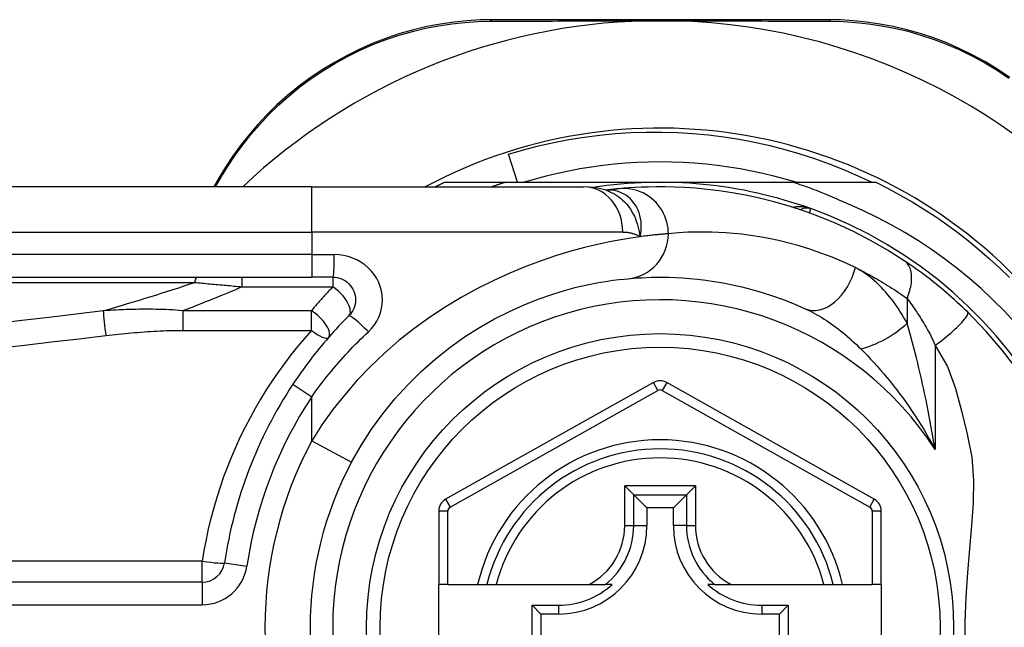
# Model space of a CAD drawing. Header units: inches. Extents: x 3.3 to 95.3, y 5.9 to 50.1.
# Tile 12 of 71: x 4.214 to 5.072, y 22.619 to 23.148. Entities that reach past the tile are written whole.
import ezdxf

# ---------------------------------------------------------------- set-up
doc = ezdxf.new("R2010")
doc.units = ezdxf.units.IN
doc.header["$MEASUREMENT"] = 0
doc.layers.add('Visible Edges(ANSI)', color=7, linetype='Continuous', lineweight=25)
doc.layers.add('Visible Tangent Edges(ANSI)', color=7, linetype='Continuous', lineweight=25)

msp = doc.modelspace()

# ---------------------------------------------------------------- linework, layer by layer
at = {"layer": 'Visible Edges(ANSI)'}
for p, q in [((4.91831, 23.14818), (4.62623, 23.14818)), ((4.64783, 23.00645), (4.63989, 23.03106)), ((4.38744, 23.01018), (4.38302, 23.00251)), ((4.46838, 23.00251), (3.81932, 23.00251)), ((4.46838, 23.00251), (4.70564, 23.00251)), ((4.58399, 23.00645), (4.63705, 23.00645)), ((4.63705, 23.00645), (4.77208, 23.00645)), ((4.72482, 22.99959), (4.72477, 22.99959)), ((4.77208, 23.00645), (4.888, 23.00645)), ((4.888, 23.00645), (4.96016, 23.00645)), ((3.81932, 22.92377), (4.46838, 22.92377)), ((4.48681, 22.92377), (4.46838, 22.92377)), ((4.76629, 22.83195), (4.58511, 22.73031)), ((4.95887, 22.73031), (4.77785, 22.83195)), ((4.74124, 22.74201), (4.74908, 22.73417)), ((4.79507, 22.73417), (4.80291, 22.74201)), ((4.74908, 22.73417), (4.76051, 22.72274)), ((4.79507, 22.73417), (4.78364, 22.72274)), ((4.57908, 22.72001), (4.57908, 22.65606)), ((4.76051, 22.72274), (4.76051, 22.70724)), ((4.78364, 22.72274), (4.76051, 22.72274)), ((4.78364, 22.70724), (4.78364, 22.72274)), ((4.9649, 22.65606), (4.9649, 22.72001)), ((4.37287, 22.65801), (3.72089, 22.65801)), ((4.58695, 22.65606), (4.57908, 22.65606)), ((4.57908, 22.58125), (4.57908, 22.65606)), ((4.58695, 22.65606), (4.61303, 22.65606)), ((4.61303, 22.65606), (4.62113, 22.65606)), ((4.62113, 22.65606), (4.62925, 22.65606)), ((4.62925, 22.65606), (4.71023, 22.65606)), ((4.71023, 22.65606), (4.72451, 22.65606)), ((4.73042, 22.65606), (4.72451, 22.65606)), ((4.81964, 22.65606), (4.81373, 22.65606)), ((4.81964, 22.65606), (4.83392, 22.65606)), ((4.83392, 22.65606), (4.9149, 22.65606)), ((4.9149, 22.65606), (4.92302, 22.65606)), ((4.92302, 22.65606), (4.93112, 22.65606)), ((4.93112, 22.65606), (4.95703, 22.65606)), ((4.9649, 22.65606), (4.95703, 22.65606)), ((4.9649, 22.65606), (4.9649, 22.58125)), ((4.66041, 22.59951), (4.66041, 22.6378)), ((4.66041, 22.6378), (4.66799, 22.63022)), ((4.66041, 22.6378), (4.68349, 22.6378)), ((4.86066, 22.6378), (4.88374, 22.6378)), ((4.88374, 22.6378), (4.87616, 22.63022)), ((4.88374, 22.6378), (4.88374, 22.59951)), ((4.66799, 22.63022), (4.66799, 22.60709)), ((4.68349, 22.63022), (4.66799, 22.63022)), ((4.87616, 22.63022), (4.86066, 22.63022)), ((4.87616, 22.60709), (4.87616, 22.63022))]:
    msp.add_line(p, q, dxfattribs=at)
at = {"layer": 'Visible Edges(ANSI)', "flags": 128}
for points in [[(4.62623, 23.14818), (4.61509, 23.14796), (4.60373, 23.14726), (4.5922, 23.14607), (4.58054, 23.14437), (4.56881, 23.14213), (4.55704, 23.13936), (4.54528, 23.13603), (4.53356, 23.13214), (4.52193, 23.12767), (4.51044, 23.12264), (4.49915, 23.11707), (4.48809, 23.111), (4.47732, 23.10444), (4.46688, 23.09742), (4.45683, 23.08997), (4.4472, 23.08211), (4.43804, 23.07391), (4.42935, 23.06539), (4.42113, 23.05661), (4.4134, 23.04761), (4.40616, 23.03842), (4.39941, 23.0291), (4.39317, 23.01967), (4.38744, 23.01018)], [(4.75976, 23.14719), (4.76078, 23.14721), (4.76181, 23.14723), (4.76284, 23.14725), (4.76387, 23.14726), (4.7649, 23.14728), (4.76593, 23.14729), (4.76696, 23.1473), (4.76799, 23.14731), (4.76901, 23.14732), (4.77003, 23.14732), (4.77106, 23.14732), (4.77208, 23.14732), (4.77311, 23.14732), (4.77413, 23.14732), (4.77516, 23.14732), (4.77618, 23.14731), (4.77721, 23.1473), (4.77823, 23.14729), (4.77926, 23.14728), (4.78028, 23.14726), (4.78131, 23.14725), (4.78234, 23.14723), (4.78337, 23.14721), (4.78439, 23.14719)], [(5.07706, 23.09782), (5.06662, 23.1048), (5.05586, 23.11133), (5.04482, 23.11738), (5.03354, 23.12291), (5.02208, 23.12789), (5.01049, 23.13231), (4.99881, 23.13615), (4.9871, 23.13943), (4.97539, 23.14216), (4.96373, 23.14437), (4.95215, 23.14606), (4.94069, 23.14725), (4.9294, 23.14795), (4.91831, 23.14818)], [(4.63989, 23.03106), (4.65294, 23.03487), (4.66609, 23.03825), (4.67933, 23.04123), (4.69264, 23.04378), (4.70602, 23.04591), (4.71945, 23.04763), (4.73293, 23.04892), (4.74645, 23.04979), (4.75999, 23.05023), (4.77355, 23.05025), (4.78712, 23.04984), (4.80068, 23.04901), (4.81422, 23.04774), (4.8277, 23.04606), (4.84111, 23.04395), (4.85442, 23.04142), (4.86765, 23.03848), (4.88077, 23.03512), (4.89378, 23.03135), (4.90666, 23.02718), (4.91941, 23.0226), (4.93201, 23.01761), (4.94447, 23.01223), (4.95676, 23.00645)], [(4.89063, 23.00645), (4.881, 23.00926), (4.87131, 23.01184), (4.86156, 23.01417), (4.85176, 23.01626), (4.84191, 23.01811), (4.83201, 23.01971), (4.82208, 23.02107), (4.81211, 23.02219), (4.80212, 23.02305), (4.79212, 23.02367), (4.7821, 23.02404), (4.77208, 23.02417), (4.76205, 23.02404), (4.75203, 23.02367), (4.74203, 23.02305), (4.73204, 23.02219), (4.72207, 23.02107), (4.71214, 23.01971), (4.70224, 23.01811), (4.69239, 23.01626), (4.68259, 23.01417), (4.67284, 23.01184), (4.66315, 23.00926), (4.65352, 23.00645)], [(4.57608, 23.00251), (4.57641, 23.00268), (4.57674, 23.00285), (4.57706, 23.00302), (4.57739, 23.00318), (4.57772, 23.00335), (4.57805, 23.00351), (4.57838, 23.00368), (4.57871, 23.00384), (4.57904, 23.00401), (4.57937, 23.00417), (4.5797, 23.00434), (4.58003, 23.0045), (4.58036, 23.00467), (4.58068, 23.00483), (4.58101, 23.00499), (4.58134, 23.00516), (4.58168, 23.00532), (4.58201, 23.00548), (4.58234, 23.00564), (4.58267, 23.00581), (4.583, 23.00597), (4.58333, 23.00613), (4.58366, 23.00629), (4.58399, 23.00645)], [(4.63705, 23.00645), (4.63657, 23.00629), (4.63608, 23.00614), (4.6356, 23.00598), (4.63511, 23.00582), (4.63463, 23.00566), (4.63414, 23.0055), (4.63366, 23.00534), (4.63317, 23.00518), (4.63269, 23.00502), (4.6322, 23.00485), (4.63172, 23.00469), (4.63124, 23.00453), (4.63075, 23.00436), (4.63027, 23.0042), (4.62979, 23.00403), (4.6293, 23.00387), (4.62882, 23.0037), (4.62834, 23.00353), (4.62786, 23.00336), (4.62737, 23.00319), (4.62689, 23.00303), (4.62641, 23.00286), (4.62593, 23.00269), (4.62545, 23.00251)], [(4.72507, 22.99949), (4.71519, 23.00181), (4.70564, 23.00251)], [(4.73682, 23.00089), (4.73648, 23.00086), (4.73612, 23.00083), (4.73576, 23.00079), (4.73537, 23.00076), (4.73498, 23.00072), (4.73457, 23.00068), (4.73414, 23.00064), (4.7337, 23.00059), (4.73325, 23.00055), (4.73279, 23.0005), (4.73231, 23.00045), (4.73181, 23.0004), (4.7313, 23.00034), (4.73078, 23.00029), (4.73025, 23.00023), (4.7297, 23.00017), (4.72914, 23.00011), (4.72856, 23.00004), (4.72797, 22.99997), (4.72737, 22.9999), (4.72675, 22.99983), (4.72612, 22.99975), (4.72548, 22.99968), (4.72482, 22.99959)], [(4.98501, 22.93804), (4.97023, 22.94741), (4.95546, 22.95588), (4.94077, 22.96346), (4.92627, 22.97018), (4.91201, 22.9761), (4.89808, 22.98124), (4.88453, 22.98567), (4.87138, 22.98945), (4.85868, 22.99262), (4.84647, 22.99524), (4.83478, 22.99736), (4.82362, 22.99904), (4.81302, 23.00032), (4.803, 23.00127), (4.79356, 23.00191), (4.78473, 23.00231), (4.77652, 23.00249), (4.76892, 23.0025), (4.76196, 23.00238), (4.75563, 23.00216), (4.74995, 23.00188), (4.74492, 23.00155), (4.74054, 23.00122), (4.73682, 23.00089)], [(4.93621, 22.98731), (4.93425, 22.98823), (4.93229, 22.98914), (4.93032, 22.99004), (4.92835, 22.99093), (4.92637, 22.99181), (4.92439, 22.99268), (4.9224, 22.99353), (4.92041, 22.99438), (4.91841, 22.99522), (4.91641, 22.99604), (4.91441, 22.99686), (4.9124, 22.99766), (4.91039, 22.99845), (4.90837, 22.99923), (4.90635, 23), (4.90433, 23.00076), (4.9023, 23.00151), (4.90027, 23.00225), (4.89823, 23.00298), (4.89619, 23.00369), (4.89415, 23.0044), (4.8921, 23.00509), (4.89005, 23.00578), (4.888, 23.00645)], [(4.96016, 23.00645), (4.97087, 23.00107), (4.98143, 22.99539), (4.99183, 22.98942), (5.00206, 22.98317), (5.01211, 22.97663), (5.02197, 22.96982), (5.03164, 22.96273), (5.04111, 22.95538), (5.05037, 22.94776), (5.05942, 22.93989), (5.06824, 22.93178), (5.07684, 22.92342)], [(5.08139, 22.88426), (5.07199, 22.89436), (5.06225, 22.90413), (5.05218, 22.91358), (5.04179, 22.92269), (5.03108, 22.93145), (5.0201, 22.93982), (5.00884, 22.94781), (4.99733, 22.95541), (4.98557, 22.96261), (4.97356, 22.96941), (4.96133, 22.9758), (4.94887, 22.98177), (4.93621, 22.98731)], [(5.04026, 22.89329), (5.03804, 22.89544), (5.03579, 22.89759), (5.03352, 22.89972), (5.03122, 22.90184), (5.0289, 22.90394), (5.02656, 22.90603), (5.02421, 22.90809), (5.02185, 22.91013), (5.01949, 22.91214), (5.01713, 22.91411), (5.01477, 22.91605), (5.01241, 22.91796), (5.01006, 22.91984), (5.00772, 22.92167), (5.00538, 22.92348), (5.00305, 22.92524), (5.00074, 22.92698), (4.99843, 22.92867), (4.99614, 22.93033), (4.99387, 22.93195), (4.99161, 22.93354), (4.98938, 22.93508), (4.98718, 22.93658), (4.98501, 22.93804)], [(4.48681, 22.92377), (4.48873, 22.92368), (4.49064, 22.92338), (4.4925, 22.92291), (4.49432, 22.92226), (4.49606, 22.92144), (4.49772, 22.92046), (4.49927, 22.91932), (4.5007, 22.91804), (4.50199, 22.91662), (4.50314, 22.91507), (4.50413, 22.91341), (4.50496, 22.91166), (4.50562, 22.90983), (4.5061, 22.90795), (4.50639, 22.90604), (4.5065, 22.90411), (4.5064, 22.90218), (4.50612, 22.90026), (4.50565, 22.89838), (4.505, 22.89656), (4.50417, 22.89481), (4.50317, 22.89315), (4.50202, 22.89159), (4.50073, 22.89017)], [(4.50309, 22.76269), (4.51138, 22.7772), (4.52048, 22.79127), (4.53032, 22.80481), (4.54087, 22.81775), (4.55206, 22.83004), (4.56381, 22.84162), (4.57604, 22.85246), (4.58867, 22.8625), (4.6016, 22.87166), (4.6147, 22.87995), (4.62782, 22.88737), (4.64083, 22.89396), (4.65357, 22.89971), (4.66591, 22.90465), (4.67769, 22.9088), (4.68878, 22.91219), (4.69904, 22.91494), (4.70844, 22.91714), (4.71692, 22.91885), (4.72444, 22.92014), (4.73095, 22.92109), (4.73643, 22.92174), (4.74081, 22.92219), (4.74405, 22.92248)], [(4.74405, 22.92248), (4.74651, 22.9227), (4.74935, 22.92293), (4.75257, 22.92315), (4.75617, 22.92336), (4.76014, 22.92354), (4.76448, 22.92368), (4.76919, 22.92376), (4.77426, 22.92377), (4.77967, 22.92368), (4.78543, 22.92349), (4.79153, 22.92316), (4.79797, 22.92268), (4.80474, 22.92203), (4.81184, 22.92118), (4.81928, 22.9201), (4.82703, 22.91878), (4.83511, 22.91719), (4.84349, 22.9153), (4.85213, 22.91308), (4.86103, 22.91052), (4.87014, 22.90758), (4.87944, 22.90426), (4.88892, 22.90051), (4.89854, 22.89633)], [(4.50073, 22.89017), (4.49848, 22.8879), (4.49624, 22.88561), (4.49402, 22.8833), (4.49182, 22.88096), (4.48964, 22.87861), (4.48747, 22.87624), (4.48533, 22.87385), (4.4832, 22.87144), (4.48109, 22.86901), (4.479, 22.86656), (4.47693, 22.86409), (4.47488, 22.86161), (4.47286, 22.8591), (4.47085, 22.85658), (4.46886, 22.85404), (4.46689, 22.85149), (4.46495, 22.84892), (4.46303, 22.84633), (4.46113, 22.84373), (4.45925, 22.84111), (4.45739, 22.83848), (4.45556, 22.83584), (4.45375, 22.83317), (4.45197, 22.8305)], [(5.08398, 22.84242), (5.07064, 22.85997), (5.05636, 22.87659), (5.04026, 22.89329)]]:
    msp.add_lwpolyline(points, dxfattribs=at)
at = {"layer": 'Visible Edges(ANSI)'}
msp.add_circle((4.77208, 22.61866), 0.25591, dxfattribs=at)
for centre, radius, start, end in [((4.77208, 22.6178), 0.52953, 91.33308, 133.40464), ((4.77208, 22.6178), 0.52953, 33.07249, 88.66692), ((4.77208, 22.61866), 0.43504, 241.92751, 118.07249), ((4.77208, 22.61866), 0.3878, 70.21195, 98.66609), ((4.77208, 22.61866), 0.3878, 261.33391, 70.21195), ((4.90003, 22.97429), 0.00984, 70.21195, 123.93658), ((4.77208, 22.61866), 0.38386, 146.50369, 171.58673), ((4.77207, 22.82165), 0.01181, 60.68681, 119.29123), ((4.77208, 22.61866), 0.15551, 13.91643, 166.08357), ((4.77208, 22.61866), 0.30512, 151.83282, 208.16718), ((4.59089, 22.72001), 0.01181, 119.29123, 180), ((4.95309, 22.72001), 0.01181, 0, 60.68681), ((4.68349, 22.70724), 0.07702, 270, 0), ((4.86066, 22.70724), 0.07702, 180, 270), ((4.37287, 22.6777), 0.01969, 270, 351.58673), ((4.68349, 22.70724), 0.06944, 270, 312.51741), ((4.86066, 22.70724), 0.06944, 227.48259, 270)]:
    msp.add_arc(centre, radius, start, end, dxfattribs=at)
at = {"layer": 'Visible Tangent Edges(ANSI)'}
for p, q in [((4.38452, 23.00251), (4.38983, 23.01165)), ((4.46838, 22.96314), (4.46838, 23.00251)), ((3.81932, 22.96314), (4.46838, 22.96314)), ((4.73954, 22.96314), (4.46838, 22.96314)), ((4.46838, 22.96314), (4.46838, 22.94346)), ((4.46838, 22.94346), (3.81932, 22.94346)), ((4.46838, 22.94346), (4.46838, 22.92377)), ((4.46838, 22.94346), (4.48804, 22.94346)), ((4.40746, 22.92377), (4.40746, 22.91543)), ((4.48681, 22.92377), (4.48681, 22.91543)), ((3.817, 22.91918), (4.36613, 22.91918)), ((4.40746, 22.91543), (4.48681, 22.91543)), ((4.98748, 22.90528), (4.98748, 22.88362)), ((4.35584, 22.89455), (4.35584, 22.87745)), ((4.46804, 22.89455), (4.35584, 22.89455)), ((4.46804, 22.87745), (4.46804, 22.89455)), ((4.35584, 22.87745), (4.46804, 22.87745)), ((5.01178, 22.86413), (5.01178, 22.77362)), ((4.45197, 22.8305), (4.46838, 22.81964)), ((4.77015, 22.82508), (4.76629, 22.83195)), ((4.77785, 22.83195), (4.774, 22.82508)), ((4.46838, 22.78127), (4.46838, 22.81964)), ((4.58896, 22.72344), (4.77015, 22.82508)), ((4.774, 22.82508), (4.95502, 22.72344)), ((4.46838, 22.78127), (4.50309, 22.76269)), ((4.74124, 22.70724), (4.74124, 22.74201)), ((4.80291, 22.74201), (4.74124, 22.74201)), ((4.80291, 22.74201), (4.80291, 22.70724)), ((4.74908, 22.70724), (4.74908, 22.73417)), ((4.74908, 22.73417), (4.79507, 22.73417)), ((4.79507, 22.73417), (4.79507, 22.70724)), ((4.58511, 22.73031), (4.58896, 22.72344)), ((4.95502, 22.72344), (4.95887, 22.73031)), ((4.58695, 22.72001), (4.57908, 22.72001)), ((4.58695, 22.65606), (4.58695, 22.72001)), ((4.9649, 22.72001), (4.95703, 22.72001)), ((4.95703, 22.72001), (4.95703, 22.65606)), ((4.74124, 22.70724), (4.74908, 22.70724)), ((4.74908, 22.70724), (4.76051, 22.70724)), ((4.79507, 22.70724), (4.78364, 22.70724)), ((4.79507, 22.70724), (4.80291, 22.70724)), ((4.37287, 22.67631), (3.72089, 22.67631)), ((4.37287, 22.65801), (4.37287, 22.67631)), ((4.39235, 22.67482), (4.41182, 22.67194)), ((4.37287, 22.65801), (4.37287, 22.63833)), ((3.72089, 22.63833), (4.37287, 22.63833)), ((4.68349, 22.6378), (4.68349, 22.63022)), ((4.86066, 22.6378), (4.86066, 22.63022))]:
    msp.add_line(p, q, dxfattribs=at)
at = {"layer": 'Visible Tangent Edges(ANSI)', "flags": 128}
for points in [[(4.38983, 23.01165), (4.39548, 23.02091), (4.40162, 23.03012), (4.40826, 23.03922), (4.41538, 23.04819), (4.42297, 23.05699), (4.43103, 23.06556), (4.43956, 23.07388), (4.44855, 23.0819), (4.45798, 23.08958), (4.46784, 23.09686), (4.47806, 23.10373), (4.48861, 23.11015), (4.49944, 23.1161), (4.5105, 23.12156), (4.52174, 23.12649), (4.53312, 23.13088), (4.54459, 23.13471), (4.5561, 23.13799), (4.56761, 23.14074), (4.57909, 23.14296), (4.5905, 23.14466), (4.60179, 23.14587), (4.6129, 23.14659), (4.6238, 23.14685)], [(4.6238, 23.14685), (4.62903, 23.14688), (4.6343, 23.1469), (4.63962, 23.14692), (4.64498, 23.14694), (4.65038, 23.14696), (4.65583, 23.14698), (4.66131, 23.147), (4.66684, 23.14702), (4.6724, 23.14703), (4.678, 23.14705), (4.68364, 23.14707), (4.68931, 23.14708), (4.69502, 23.14709), (4.70076, 23.14711), (4.70654, 23.14712), (4.71235, 23.14713), (4.71819, 23.14714), (4.72406, 23.14715), (4.72996, 23.14716), (4.73589, 23.14717), (4.74184, 23.14717), (4.7478, 23.14718), (4.75377, 23.14718), (4.75976, 23.14719)], [(4.78439, 23.14719), (4.79039, 23.14718), (4.79637, 23.14718), (4.80234, 23.14717), (4.8083, 23.14717), (4.81423, 23.14716), (4.82014, 23.14715), (4.82602, 23.14714), (4.83187, 23.14713), (4.8377, 23.14712), (4.84349, 23.14711), (4.84925, 23.14709), (4.85498, 23.14708), (4.86067, 23.14707), (4.86633, 23.14705), (4.87196, 23.14703), (4.87755, 23.14702), (4.8831, 23.147), (4.88861, 23.14698), (4.89408, 23.14696), (4.8995, 23.14694), (4.90488, 23.14692), (4.91022, 23.1469), (4.91551, 23.14688), (4.92074, 23.14685)], [(4.92074, 23.14685), (4.9316, 23.14658), (4.94265, 23.14585), (4.95386, 23.14465), (4.96519, 23.14296), (4.9766, 23.14077), (4.98806, 23.13806), (4.99952, 23.13483), (5.01094, 23.13105), (5.02229, 23.12671), (5.03351, 23.12182), (5.04455, 23.1164), (5.05536, 23.11048), (5.0659, 23.10409), (5.07612, 23.09725)], [(4.7261, 22.99969), (4.72602, 22.99969), (4.72595, 22.99968), (4.72588, 22.99968), (4.72581, 22.99967), (4.72575, 22.99967), (4.72568, 22.99967), (4.72562, 22.99966), (4.72556, 22.99966), (4.7255, 22.99965), (4.72544, 22.99965), (4.72539, 22.99965), (4.72533, 22.99964), (4.72528, 22.99964), (4.72523, 22.99963), (4.72518, 22.99963), (4.72514, 22.99963), (4.72509, 22.99962), (4.72505, 22.99962), (4.72501, 22.99961), (4.72497, 22.99961), (4.72493, 22.99961), (4.72489, 22.9996), (4.72485, 22.9996), (4.72482, 22.99959)], [(4.72507, 22.99949), (4.72702, 22.9988), (4.72893, 22.998), (4.73081, 22.99709), (4.73265, 22.99607), (4.73444, 22.99494), (4.73617, 22.99372), (4.73784, 22.9924), (4.73945, 22.99099), (4.74099, 22.98949), (4.74246, 22.98791), (4.74386, 22.98624), (4.74518, 22.9845), (4.74643, 22.98268), (4.74759, 22.98079), (4.74866, 22.97884), (4.74965, 22.97684), (4.75054, 22.97478), (4.75136, 22.97267), (4.75209, 22.97051), (4.75275, 22.9683), (4.75333, 22.96604), (4.75383, 22.96374), (4.75425, 22.96139), (4.75461, 22.959)], [(4.75461, 22.959), (4.75518, 22.96174), (4.75555, 22.96446), (4.75572, 22.96716), (4.7557, 22.96982), (4.75548, 22.97243), (4.75509, 22.97498), (4.75452, 22.97746), (4.75378, 22.97986), (4.75288, 22.98217), (4.75182, 22.98437), (4.75062, 22.98646), (4.74928, 22.98842), (4.74781, 22.99025), (4.74622, 22.99194), (4.74452, 22.99348), (4.74272, 22.99486), (4.74083, 22.99608), (4.73887, 22.99713), (4.73684, 22.99801), (4.73476, 22.9987), (4.73263, 22.99923), (4.73046, 22.99957), (4.72828, 22.99972), (4.7261, 22.99969)], [(4.7793, 22.96169), (4.77922, 22.96414), (4.77898, 22.96665), (4.77857, 22.96919), (4.77798, 22.97176), (4.77721, 22.97434), (4.77625, 22.9769), (4.77509, 22.97942), (4.77375, 22.98189), (4.77221, 22.98428), (4.7705, 22.98656), (4.76861, 22.98873), (4.76657, 22.99076), (4.76439, 22.99263), (4.76209, 22.99433), (4.75968, 22.99584), (4.75719, 22.99717), (4.75464, 22.9983), (4.75205, 22.99923), (4.74945, 22.99996), (4.74685, 23.0005), (4.74427, 23.00085), (4.74173, 23.00103), (4.73924, 23.00104), (4.73682, 23.00089)], [(4.90336, 22.98355), (4.90275, 22.98376), (4.90214, 22.98396), (4.90152, 22.98415), (4.90089, 22.98432), (4.90027, 22.98448), (4.89964, 22.98462), (4.899, 22.98475), (4.89837, 22.98487), (4.89773, 22.98497), (4.89709, 22.98505), (4.89645, 22.98512), (4.89581, 22.98518), (4.89518, 22.98521), (4.89454, 22.98524), (4.8939, 22.98524), (4.89327, 22.98523), (4.89263, 22.9852), (4.892, 22.98516), (4.89137, 22.9851), (4.89074, 22.98501), (4.89012, 22.98491), (4.8895, 22.9848), (4.8889, 22.98466), (4.88829, 22.9845)], [(4.90254, 22.97966), (4.9026, 22.97996), (4.90266, 22.98025), (4.90272, 22.98053), (4.90278, 22.9808), (4.90283, 22.98106), (4.90289, 22.98131), (4.90294, 22.98154), (4.90298, 22.98176), (4.90303, 22.98198), (4.90307, 22.98217), (4.90311, 22.98236), (4.90314, 22.98253), (4.90318, 22.98269), (4.90321, 22.98284), (4.90324, 22.98297), (4.90326, 22.98309), (4.90329, 22.9832), (4.90331, 22.98329), (4.90332, 22.98337), (4.90334, 22.98344), (4.90335, 22.98349), (4.90335, 22.98352), (4.90336, 22.98355), (4.90336, 22.98355)], [(4.75461, 22.959), (4.74663, 22.95784), (4.73777, 22.95638), (4.72805, 22.95455), (4.71753, 22.95232), (4.70625, 22.94963), (4.69426, 22.94641), (4.68164, 22.94258), (4.66849, 22.93814), (4.65493, 22.93306), (4.64106, 22.92733), (4.627, 22.92095), (4.61285, 22.9139), (4.59871, 22.90617), (4.5847, 22.89775), (4.57093, 22.88864), (4.55747, 22.87886), (4.5444, 22.86847), (4.53177, 22.85749), (4.51964, 22.84596), (4.50808, 22.83391), (4.49714, 22.82137), (4.48685, 22.80838), (4.47725, 22.79499), (4.46838, 22.78127)], [(4.73954, 22.96314), (4.74023, 22.96314), (4.74092, 22.96312), (4.7416, 22.96308), (4.74228, 22.96303), (4.74295, 22.96297), (4.74362, 22.9629), (4.74428, 22.96281), (4.74494, 22.9627), (4.74559, 22.96258), (4.74624, 22.96245), (4.74688, 22.9623), (4.74752, 22.96214), (4.74815, 22.96196), (4.74877, 22.96177), (4.74938, 22.96156), (4.74999, 22.96133), (4.75059, 22.9611), (4.75119, 22.96084), (4.75178, 22.96057), (4.75236, 22.96029), (4.75293, 22.95999), (4.7535, 22.95968), (4.75406, 22.95935), (4.75461, 22.959)], [(4.7793, 22.96169), (4.77872, 22.96164), (4.77809, 22.96159), (4.77743, 22.96153), (4.77672, 22.96147), (4.77598, 22.96141), (4.7752, 22.96134), (4.77438, 22.96127), (4.77352, 22.96119), (4.77262, 22.96111), (4.77168, 22.96102), (4.77071, 22.96092), (4.76969, 22.96082), (4.76864, 22.96071), (4.76755, 22.96059), (4.76642, 22.96047), (4.76526, 22.96034), (4.76406, 22.9602), (4.76282, 22.96006), (4.76154, 22.9599), (4.76023, 22.95974), (4.75888, 22.95957), (4.75749, 22.95939), (4.75607, 22.9592), (4.75461, 22.959)], [(4.94232, 22.93216), (4.93217, 22.93688), (4.92217, 22.94111), (4.91235, 22.94486), (4.90273, 22.94818), (4.89335, 22.95107), (4.88423, 22.95357), (4.87539, 22.95571), (4.86687, 22.95751), (4.85868, 22.959), (4.85084, 22.96021), (4.84334, 22.96117), (4.8362, 22.96191), (4.82941, 22.96246), (4.82297, 22.96282), (4.81689, 22.96304), (4.81117, 22.96314), (4.80583, 22.96313), (4.80086, 22.96304), (4.79628, 22.96288), (4.79209, 22.96268), (4.78829, 22.96244), (4.78489, 22.96219), (4.7819, 22.96193), (4.7793, 22.96169)], [(4.51773, 22.87624), (4.52048, 22.87909), (4.52294, 22.8822), (4.52507, 22.88552), (4.52684, 22.88902), (4.52822, 22.89268), (4.52923, 22.89644), (4.52983, 22.90027), (4.53003, 22.90413), (4.52981, 22.90799), (4.52918, 22.91182), (4.52816, 22.91558), (4.52675, 22.91923), (4.52499, 22.92273), (4.52287, 22.92605), (4.52043, 22.92915), (4.51767, 22.93199), (4.51461, 22.93455), (4.5113, 22.93682), (4.50777, 22.93879), (4.50405, 22.94043), (4.50018, 22.94173), (4.4962, 22.94268), (4.49214, 22.94326), (4.48804, 22.94346)], [(4.98748, 22.90528), (4.98814, 22.90696), (4.98876, 22.90866), (4.98932, 22.91037), (4.98982, 22.91209), (4.99026, 22.91381), (4.99063, 22.91552), (4.99093, 22.91722), (4.99117, 22.9189), (4.99132, 22.92055), (4.9914, 22.92217), (4.99141, 22.92375), (4.99133, 22.92527), (4.99118, 22.92674), (4.99095, 22.92816), (4.99065, 22.9295), (4.99027, 22.93077), (4.98982, 22.93197), (4.98931, 22.93309), (4.98873, 22.93413), (4.98809, 22.93508), (4.98739, 22.93595), (4.98664, 22.93673), (4.98585, 22.93743), (4.98501, 22.93804)], [(4.94232, 22.93216), (4.94418, 22.93125), (4.94603, 22.93032), (4.9479, 22.92937), (4.94976, 22.92841), (4.95163, 22.92743), (4.9535, 22.92643), (4.95538, 22.92541), (4.95726, 22.92438), (4.95914, 22.92332), (4.96102, 22.92225), (4.96291, 22.92116), (4.9648, 22.92005), (4.96668, 22.91892), (4.96858, 22.91778), (4.97047, 22.91661), (4.97235, 22.91543), (4.97424, 22.91423), (4.97613, 22.91301), (4.97802, 22.91177), (4.97991, 22.91052), (4.9818, 22.90924), (4.98369, 22.90794), (4.98558, 22.90662), (4.98748, 22.90528)], [(4.98748, 22.88362), (4.98596, 22.88633), (4.98441, 22.889), (4.98281, 22.89163), (4.98118, 22.89421), (4.97952, 22.89674), (4.97781, 22.89921), (4.97608, 22.90163), (4.97431, 22.90399), (4.97251, 22.90629), (4.97069, 22.90854), (4.96883, 22.91071), (4.96694, 22.91283), (4.96502, 22.91487), (4.96308, 22.91685), (4.96111, 22.91876), (4.95911, 22.92059), (4.95708, 22.92234), (4.95503, 22.92402), (4.95295, 22.92562), (4.95086, 22.92712), (4.94874, 22.92853), (4.94661, 22.92984), (4.94447, 22.93105), (4.94232, 22.93216)], [(4.36613, 22.91918), (4.36783, 22.91903), (4.36954, 22.91888), (4.37125, 22.91873), (4.37295, 22.91858), (4.37467, 22.91843), (4.37638, 22.91827), (4.37809, 22.91812), (4.37981, 22.91797), (4.38153, 22.91781), (4.38325, 22.91766), (4.38497, 22.9175), (4.3867, 22.91735), (4.38842, 22.91719), (4.39015, 22.91703), (4.39188, 22.91687), (4.39361, 22.91672), (4.39533, 22.91656), (4.39707, 22.9164), (4.3988, 22.91624), (4.40053, 22.91608), (4.40226, 22.91592), (4.40399, 22.91576), (4.40573, 22.91559), (4.40746, 22.91543)], [(4.48681, 22.91543), (4.48601, 22.91459), (4.4852, 22.91375), (4.4844, 22.9129), (4.4836, 22.91206), (4.4828, 22.91121), (4.48201, 22.91035), (4.48121, 22.9095), (4.48042, 22.90864), (4.47963, 22.90778), (4.47885, 22.90692), (4.47806, 22.90605), (4.47728, 22.90518), (4.4765, 22.90431), (4.47572, 22.90343), (4.47494, 22.90256), (4.47416, 22.90168), (4.47339, 22.9008), (4.47262, 22.89991), (4.47185, 22.89902), (4.47108, 22.89813), (4.47032, 22.89724), (4.46956, 22.89635), (4.4688, 22.89545), (4.46804, 22.89455)], [(4.98748, 22.90528), (4.98845, 22.90397), (4.98944, 22.90263), (4.99044, 22.90124), (4.99145, 22.89982), (4.99247, 22.89837), (4.9935, 22.89688), (4.99453, 22.89535), (4.99557, 22.8938), (4.99662, 22.89221), (4.99767, 22.89059), (4.99872, 22.88895), (4.99977, 22.88726), (5.00083, 22.88555), (5.00189, 22.88381), (5.00295, 22.88204), (5.00401, 22.88024), (5.00507, 22.87841), (5.00612, 22.87655), (5.00716, 22.87464), (5.00816, 22.87265), (5.00912, 22.87061), (5.01005, 22.8685), (5.01094, 22.86634), (5.01178, 22.86413)], [(4.35584, 22.89455), (4.35291, 22.89479), (4.34998, 22.89501), (4.34706, 22.89519), (4.34414, 22.89536), (4.34122, 22.89549), (4.33831, 22.8956), (4.3354, 22.89569), (4.3325, 22.89576), (4.3296, 22.89581), (4.32671, 22.89583), (4.32381, 22.89584), (4.32092, 22.89583), (4.31804, 22.8958), (4.31516, 22.89575), (4.31228, 22.89569), (4.30941, 22.89561), (4.30654, 22.89552), (4.30367, 22.89541), (4.3008, 22.89528), (4.29794, 22.89514), (4.29509, 22.89499), (4.29223, 22.89483), (4.28938, 22.89465), (4.28653, 22.89446)], [(4.89854, 22.89633), (4.90059, 22.89537), (4.90265, 22.89436), (4.90471, 22.8933), (4.90679, 22.89219), (4.90886, 22.89103), (4.91094, 22.88982), (4.91301, 22.88856), (4.91508, 22.88727), (4.91714, 22.88593), (4.9192, 22.88456), (4.92125, 22.88314), (4.92329, 22.88168), (4.92533, 22.88019), (4.92736, 22.87865), (4.92938, 22.87708), (4.93139, 22.87547), (4.93339, 22.87382), (4.93539, 22.87214), (4.93737, 22.87042), (4.93935, 22.86866), (4.9413, 22.86687), (4.94325, 22.86505), (4.94518, 22.8632), (4.94709, 22.86131)], [(4.28653, 22.89446), (4.26286, 22.89162), (4.23919, 22.88877), (4.21552, 22.88591), (4.19185, 22.88305)], [(5.01178, 22.86413), (5.01372, 22.8656), (5.01568, 22.86711), (5.01766, 22.86867), (5.01963, 22.87026), (5.0216, 22.87187), (5.02354, 22.8735), (5.02543, 22.87513), (5.02727, 22.87675), (5.02903, 22.87834), (5.03071, 22.87991), (5.03228, 22.88143), (5.03374, 22.88289), (5.03507, 22.88429), (5.03627, 22.8856), (5.03732, 22.88683), (5.03823, 22.88797), (5.03898, 22.889), (5.03959, 22.88993), (5.04004, 22.89076), (5.04035, 22.89147), (5.04052, 22.89208), (5.04056, 22.89259), (5.04046, 22.89299), (5.04026, 22.89329)], [(5.01178, 22.77362), (5.011, 22.77846), (5.01019, 22.78329), (5.00936, 22.78811), (5.00851, 22.79291), (5.00764, 22.7977), (5.00675, 22.80247), (5.00583, 22.80722), (5.0049, 22.81196), (5.00394, 22.81667), (5.00296, 22.82135), (5.00197, 22.82602), (5.00096, 22.83065), (4.99992, 22.83526), (4.99887, 22.83985), (4.9978, 22.84441), (4.99671, 22.84894), (4.9956, 22.85344), (4.99448, 22.85791), (4.99334, 22.86233), (4.99219, 22.86671), (4.99102, 22.87103), (4.98985, 22.8753), (4.98867, 22.87949), (4.98748, 22.88362)], [(4.19418, 22.86184), (4.21785, 22.86463), (4.24151, 22.86741), (4.26518, 22.87018), (4.28885, 22.87294)], [(4.28885, 22.87294), (4.29163, 22.87326), (4.29441, 22.87357), (4.29719, 22.87387), (4.29998, 22.87417), (4.30276, 22.87445), (4.30554, 22.87472), (4.30833, 22.87499), (4.31112, 22.87524), (4.3139, 22.87548), (4.31669, 22.87571), (4.31948, 22.87593), (4.32227, 22.87614), (4.32507, 22.87633), (4.32786, 22.87651), (4.33065, 22.87668), (4.33345, 22.87683), (4.33625, 22.87697), (4.33904, 22.87709), (4.34184, 22.8772), (4.34464, 22.87729), (4.34744, 22.87736), (4.35024, 22.87741), (4.35304, 22.87744), (4.35584, 22.87745)], [(4.46804, 22.87745), (4.46191, 22.87045), (4.45595, 22.86331), (4.45015, 22.85602), (4.44452, 22.8486), (4.43907, 22.84103), (4.4338, 22.83333), (4.4287, 22.8255), (4.42379, 22.81755), (4.41907, 22.80947), (4.41454, 22.80127), (4.4102, 22.79295), (4.40606, 22.78452), (4.40212, 22.77598), (4.39838, 22.76734), (4.39486, 22.75859), (4.39154, 22.74975), (4.38843, 22.74082), (4.38554, 22.73181), (4.38287, 22.72272), (4.38042, 22.71356), (4.37819, 22.70433), (4.37619, 22.69504), (4.37442, 22.6857), (4.37287, 22.67631)], [(4.46838, 22.81964), (4.47019, 22.82217), (4.47202, 22.8247), (4.47388, 22.82721), (4.47575, 22.82971), (4.47765, 22.83219), (4.47958, 22.83466), (4.48152, 22.83711), (4.48349, 22.83955), (4.48548, 22.84197), (4.48749, 22.84438), (4.48952, 22.84677), (4.49157, 22.84915), (4.49365, 22.85151), (4.49574, 22.85385), (4.49786, 22.85617), (4.49999, 22.85847), (4.50214, 22.86076), (4.50432, 22.86303), (4.50651, 22.86528), (4.50872, 22.86751), (4.51094, 22.86972), (4.51319, 22.87192), (4.51545, 22.87409), (4.51773, 22.87624)], [(4.94709, 22.86131), (4.94993, 22.85843), (4.95279, 22.85548), (4.95567, 22.85244), (4.95854, 22.84933), (4.96142, 22.84614), (4.96429, 22.84288), (4.96715, 22.83955), (4.97, 22.83615), (4.97283, 22.8327), (4.97565, 22.82918), (4.97843, 22.82561), (4.9812, 22.82197), (4.98394, 22.81827), (4.98665, 22.81451), (4.98933, 22.81068), (4.99198, 22.8068), (4.9946, 22.80285), (4.99718, 22.79884), (4.99972, 22.79478), (5.00222, 22.79065), (5.00468, 22.78648), (5.0071, 22.78224), (5.00946, 22.77796), (5.01178, 22.77362)], [(5.01178, 22.86413), (5.02254, 22.84591), (5.02961, 22.82684), (5.03482, 22.80717), (5.0399, 22.78706), (5.04395, 22.7669), (5.04538, 22.74701), (5.04503, 22.72726), (5.04365, 22.70735), (5.04184, 22.68708), (5.04002, 22.66627), (5.03858, 22.64479), (5.03785, 22.62308), (5.0381, 22.60145)]]:
    msp.add_lwpolyline(points, dxfattribs=at)
at = {"layer": 'Visible Tangent Edges(ANSI)'}
msp.add_circle((4.77208, 22.61866), 0.24409, dxfattribs=at)
for centre, radius, start, end in [((4.77208, 22.61866), 0.28543, 32.8812, 327.1188), ((4.77208, 22.61866), 0.36417, 146.50369, 171.58673), ((4.77207, 22.82165), 0.00394, 60.68681, 119.29123), ((4.77208, 22.61866), 0.34449, 151.83282, 208.16718), ((4.77208, 22.61866), 0.16339, 13.23324, 166.76676), ((4.77208, 22.61866), 0.14764, 14.67485, 165.32515), ((4.59089, 22.72001), 0.00394, 119.29123, 180), ((4.95309, 22.72001), 0.00394, 0, 60.68681), ((4.68349, 22.70724), 0.05775, 297.58522, 0), ((4.68349, 22.70724), 0.06559, 308.70967, 0), ((4.86066, 22.70724), 0.06559, 180, 231.29033), ((4.86066, 22.70724), 0.05775, 180, 242.41478), ((4.37287, 22.6777), 0.03937, 270, 351.58673)]:
    msp.add_arc(centre, radius, start, end, dxfattribs=at)
for centre, major_axis, ratio, start_param, end_param in [((4.62623, 23.13818), (0, 0.01), 0.487954, 0, 0.52137), ((4.91831, 23.13818), (0, 0.01), 0.488859, 5.761481, 6.283185), ((4.3961, 23.00519), (-0.00866, 0.00499), 0.493692, 5.759679, 6.283185), ((4.70564, 22.96314), (0, 0.03937), 0.860915, 4.712389, 6.283185), ((4.71206, 23.19601), (0.01245, -0.19646), 0.394768, 0.00408, 0.020515), ((4.74044, 22.96169), (0.00362, -0.0392), 0.987056, 0, 1.480007), ((4.48681, 22.94346), (0, -0.01969), 0.062411, 0, 1.570796), ((4.91486, 22.93216), (-0.01632, -0.03583), 0.663135, 0, 1.864107), ((4.36846, 22.90409), (0, 0.01969), 0.183721, 0, 0.697296), ((0.85652, 22.67902), (3.67256, 0.33874), 0.074886, 5.910747, 5.977199), ((0.86581, 22.61866), (3.67247, 0.40075), 0.088107, 5.956893, 6.005683), ((4.48681, 22.90409), (0.01392, -0.01392), 0.446023, 0, 1.990559), ((4.28885, 22.87937), (0.00234, -0.01955), 0.041071, 3.825401, 5.042638), ((4.46804, 22.884), (0.01483, -0.01294), 0.431187, 0, 1.930721), ((4.51464, 22.87624), (-0.01392, 0.01392), 0.111497, 4.601416, 6.283185), ((4.96317, 22.88362), (0.034, 0.01985), 0.367954, 4.019795, 5.274641), ((4.46804, 22.884), (0.01483, -0.01294), 0.257129, 4.93314, 6.283185), ((4.37287, 22.6777), (0.01947, -0.00288), 0.069894, 4.722726, 6.283185)]:
    msp.add_ellipse(centre, major_axis=major_axis, ratio=ratio, start_param=start_param, end_param=end_param, dxfattribs=at)

doc.saveas('drawing.dxf')
